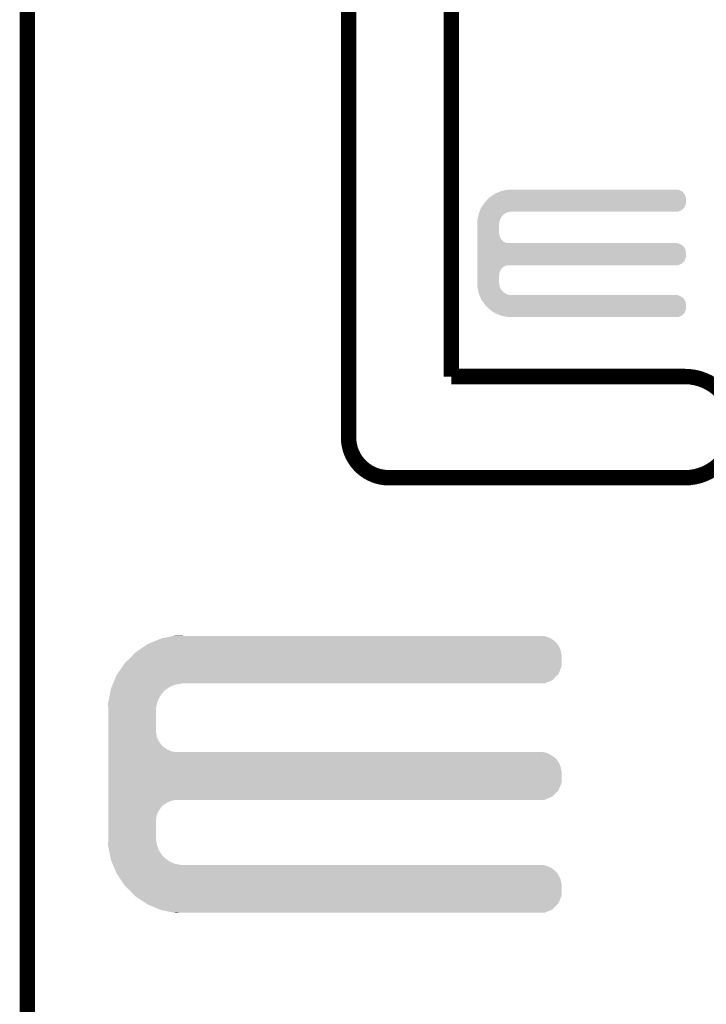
# Model space of a CAD drawing. Extents: x -1.3 to 24.2, y -3.9 to 39.2.
# Tile 17 of 27: x -1.3 to 5.4, y 19.2 to 28.9. Entities that reach past the tile are written whole.
import ezdxf

# ---------------------------------------------------------------- set-up
doc = ezdxf.new("R2010")
doc.units = 0
doc.layers.add('PROXIMITY_23_CLICK_V100_GKO', color=5, linetype='CONTINUOUS')
doc.layers.add('PROXIMITY_23_CLICK_V100_GTO', color=14, linetype='CONTINUOUS')

msp = doc.modelspace()

# ---------------------------------------------------------------- linework, layer by layer
at = {"layer": 'PROXIMITY_23_CLICK_V100_GKO', "const_width": 0.1524}
for points in [[(1.905, 24.80056), (1.905, 39.116)], [(2.921, 25.4), (2.921, 37.973)], [(-1.27, -3.81), (-1.27, 36.83)], [(2.921, 25.4), (5.22986, 25.4)], [(2.30378, 24.39924), (5.22986, 24.39924)]]:
    msp.add_lwpolyline(points, dxfattribs=at)
for points in [[(5.22986, 24.39924, 1), (5.22986, 25.4)], [(1.905, 24.80056, 0.4142165), (2.30378, 24.39924)]]:
    msp.add_lwpolyline(points, format="xyb", dxfattribs=at)
at = {"layer": 'PROXIMITY_23_CLICK_V100_GTO'}
for points in [[(3.471662, 27.244038), (3.484882, 27.24658), (5.171442, 27.244038), (5.15366, 27.24658)], [(3.253742, 27.122122), (3.2766, 27.14752), (5.240018, 27.122122), (5.240018, 27.14752)], [(3.2766, 27.14752), (3.289298, 27.160218), (5.240018, 27.14752), (5.24002, 27.160218)], [(3.289298, 27.160218), (3.29946, 27.17038), (5.24002, 27.160218), (5.23857, 27.17038)], [(3.29946, 27.17038), (3.31063, 27.177996), (5.23857, 27.17038), (5.23748, 27.177996)], [(3.31063, 27.177996), (3.336712, 27.19578), (5.23748, 27.177996), (5.22986, 27.19578)], [(3.336712, 27.19578), (3.35534, 27.20848), (5.22986, 27.19578), (5.221394, 27.20848)], [(3.35534, 27.20848), (3.36169, 27.21102), (5.221394, 27.20848), (5.2197, 27.21102)], [(3.36169, 27.21102), (3.380734, 27.218638), (5.2197, 27.21102), (5.212082, 27.218638)], [(3.380734, 27.218638), (3.39978, 27.226256), (5.212082, 27.218638), (5.207, 27.226256)], [(3.39978, 27.226256), (3.418842, 27.23388), (5.207, 27.226256), (5.193666, 27.23388)], [(3.418842, 27.23388), (3.43205, 27.23642), (5.193666, 27.23388), (5.189222, 27.23642)], [(3.43205, 27.23642), (3.471662, 27.244038), (5.189222, 27.23642), (5.171442, 27.244038)], [(3.20548, 27.04338), (3.215642, 27.068782), (5.199376, 27.04338), (5.224778, 27.068782)], [(3.215642, 27.068782), (3.217452, 27.071318), (5.224778, 27.068782), (5.227316, 27.071318)], [(3.217452, 27.071318), (3.242852, 27.106878), (5.227316, 27.071318), (5.240018, 27.106878)], [(3.242852, 27.106878), (3.253742, 27.122122), (5.240018, 27.106878), (5.240018, 27.122122)], [(3.178026, 26.941776), (3.182424, 26.964638), (3.39852, 26.941776), (3.40868, 26.964638)], [(3.182424, 26.964638), (3.186332, 26.984956), (3.40868, 26.964638), (3.421378, 26.984956)], [(3.186332, 26.984956), (3.187798, 26.992578), (3.421378, 26.984956), (3.431538, 26.992578)], [(3.187798, 26.992578), (3.189752, 27.002738), (3.431538, 26.992578), (3.439158, 27.002738)], [(3.189752, 27.002738), (3.190242, 27.005282), (3.439158, 27.002738), (3.443228, 27.005282)], [(3.190242, 27.005282), (3.194304, 27.015438), (3.443228, 27.005282), (3.45948, 27.015438)], [(3.194304, 27.015438), (3.198368, 27.025598), (3.45948, 27.015438), (3.482338, 27.025598)], [(3.198368, 27.025598), (3.199384, 27.02814), (3.482338, 27.025598), (3.5052, 27.02814)], [(3.199384, 27.02814), (3.2004, 27.03068), (3.5052, 27.02814), (3.517898, 27.03068)], [(3.2004, 27.03068), (3.20548, 27.04338), (5.163816, 27.03068), (5.199376, 27.04338)], [(3.17754, 26.939242), (3.178026, 26.941776), (3.398238, 26.939242), (3.39852, 26.941776)], [(3.17754, 26.918922), (3.17754, 26.939242), (3.39598, 26.918922), (3.398238, 26.939242)], [(3.17754, 26.906218), (3.17754, 26.918922), (3.39344, 26.906218), (3.39598, 26.918922)], [(3.17754, 26.814778), (3.17754, 26.906218), (3.39344, 26.814778), (3.39344, 26.906218)], [(3.17754, 26.804618), (3.17754, 26.814778), (3.39598, 26.804618), (3.39344, 26.814778)], [(3.17754, 26.786838), (3.17754, 26.804618), (3.398522, 26.786838), (3.39598, 26.804618)], [(3.17754, 26.769058), (3.17754, 26.786838), (3.406142, 26.769058), (3.398522, 26.786838)], [(3.17754, 26.753818), (3.17754, 26.769058), (3.416302, 26.753818), (3.406142, 26.769058)], [(3.17754, 26.7462), (3.17754, 26.753818), (3.42392, 26.7462), (3.416302, 26.753818)], [(3.17754, 26.738578), (3.17754, 26.7462), (3.429004, 26.738578), (3.42392, 26.7462)], [(3.17754, 26.72842), (3.17754, 26.738578), (3.44678, 26.72842), (3.429004, 26.738578)], [(3.17754, 26.7208), (3.17754, 26.72842), (3.464564, 26.7208), (3.44678, 26.72842)], [(3.17754, 26.71826), (3.17754, 26.7208), (3.482342, 26.71826), (3.464564, 26.7208)], [(3.17754, 26.71318), (3.17754, 26.71826), (5.171442, 26.71318), (5.153664, 26.71826)], [(3.17754, 26.70556), (3.17754, 26.71318), (5.189222, 26.70556), (5.171442, 26.71318)], [(3.17754, 26.695398), (3.17754, 26.70556), (5.207, 26.695398), (5.189222, 26.70556)], [(3.17754, 26.6827), (3.17754, 26.695398), (5.2197, 26.6827), (5.207, 26.695398)], [(3.17754, 26.66746), (3.17754, 26.6827), (5.22986, 26.66746), (5.2197, 26.6827)], [(3.17754, 26.649676), (3.17754, 26.66746), (5.23748, 26.649676), (5.22986, 26.66746)], [(3.17754, 26.629358), (3.17754, 26.649676), (5.24002, 26.629358), (5.23748, 26.649676)], [(3.17754, 26.578558), (3.17754, 26.629358), (5.240018, 26.578558), (5.24002, 26.629358)], [(3.17754, 26.542998), (3.17754, 26.578558), (5.227316, 26.542998), (5.240018, 26.578558)], [(3.17754, 26.515058), (3.17754, 26.542998), (5.199376, 26.515058), (5.227316, 26.542998)], [(3.17754, 26.49982), (3.17754, 26.515058), (5.163816, 26.49982), (5.199376, 26.515058)], [(3.17754, 26.497278), (3.17754, 26.49982), (3.464558, 26.497278), (3.48234, 26.49982)], [(3.17754, 26.489658), (3.17754, 26.497278), (3.446778, 26.489658), (3.464558, 26.497278)], [(3.17754, 26.476958), (3.17754, 26.489658), (3.428998, 26.476958), (3.446778, 26.489658)], [(3.17754, 26.46426), (3.17754, 26.476958), (3.4163, 26.46426), (3.428998, 26.476958)], [(3.17754, 26.44902), (3.17754, 26.46426), (3.40614, 26.44902), (3.4163, 26.46426)], [(3.17754, 26.431236), (3.17754, 26.44902), (3.39852, 26.431236), (3.40614, 26.44902)], [(3.17754, 26.41346), (3.17754, 26.431236), (3.39598, 26.41346), (3.39852, 26.431236)], [(3.17754, 26.403298), (3.17754, 26.41346), (3.39344, 26.403298), (3.39598, 26.41346)], [(3.17754, 26.327098), (3.17754, 26.403298), (3.39344, 26.327098), (3.39344, 26.403298)], [(3.17754, 26.3144), (3.17754, 26.327098), (3.39598, 26.3144), (3.39344, 26.327098)], [(3.17754, 26.294078), (3.17754, 26.3144), (3.39824, 26.294078), (3.39598, 26.3144)], [(3.17803, 26.291538), (3.17754, 26.294078), (3.398522, 26.291538), (3.39824, 26.294078)], [(3.182426, 26.26868), (3.17803, 26.291538), (3.408682, 26.26868), (3.398522, 26.291538)], [(3.186334, 26.248358), (3.182426, 26.26868), (3.421382, 26.248358), (3.408682, 26.26868)], [(3.1878, 26.240738), (3.186334, 26.248358), (3.431542, 26.240738), (3.421382, 26.248358)], [(3.189754, 26.230578), (3.1878, 26.240738), (3.439164, 26.230578), (3.431542, 26.240738)], [(3.19024, 26.228042), (3.189754, 26.230578), (3.443222, 26.228042), (3.439164, 26.230578)], [(3.194306, 26.21788), (3.19024, 26.228042), (3.459482, 26.21788), (3.443222, 26.228042)], [(3.19837, 26.20772), (3.194306, 26.21788), (3.482344, 26.20772), (3.459482, 26.21788)], [(3.199386, 26.20518), (3.19837, 26.20772), (3.505202, 26.20518), (3.482344, 26.20772)], [(3.201418, 26.2001), (3.199386, 26.20518), (5.171442, 26.2001), (5.153664, 26.20518)], [(3.204466, 26.19248), (3.201418, 26.2001), (5.189222, 26.19248), (5.171442, 26.2001)], [(3.20853, 26.182316), (3.204466, 26.19248), (5.207, 26.182316), (5.189222, 26.19248)], [(3.211578, 26.174698), (3.20853, 26.182316), (5.212082, 26.174698), (5.207, 26.182316)], [(3.21361, 26.169616), (3.211578, 26.174698), (5.219702, 26.169616), (5.212082, 26.174698)], [(3.21564, 26.16454), (3.21361, 26.169616), (5.222604, 26.16454), (5.219702, 26.169616)], [(3.2243, 26.15184), (3.21564, 26.16454), (5.22986, 26.15184), (5.222604, 26.16454)], [(3.236426, 26.134056), (3.2243, 26.15184), (5.23748, 26.134056), (5.22986, 26.15184)], [(3.248546, 26.116278), (3.236426, 26.134056), (5.24002, 26.116278), (5.23748, 26.134056)], [(3.25374, 26.10866), (3.248546, 26.116278), (5.240018, 26.10866), (5.24002, 26.116278)], [(3.299458, 26.062942), (3.25374, 26.10866), (5.240018, 26.062942), (5.240018, 26.10866)], [(3.299464, 26.062938), (3.299458, 26.062942), (5.240018, 26.062938), (5.240018, 26.062942)], [(3.351616, 26.02738), (3.299464, 26.062938), (5.227316, 26.02738), (5.240018, 26.062938)], [(3.355338, 26.024842), (3.351616, 26.02738), (5.224524, 26.024842), (5.227316, 26.02738)], [(3.412494, 26.00198), (3.355338, 26.024842), (5.199378, 26.00198), (5.224524, 26.024842)], [(3.418838, 25.999442), (3.412494, 26.00198), (5.193454, 25.999442), (5.199378, 26.00198)], [(3.484878, 25.98674), (3.418838, 25.999442), (5.163816, 25.98674), (5.193454, 25.999442)], [(-0.069042, 22.76094), (0.004382, 22.791418), (3.96494, 22.76094), (3.934462, 22.791418)], [(0.004382, 22.791418), (0.053342, 22.81174), (3.934462, 22.791418), (3.905108, 22.81174)], [(0.053342, 22.81174), (0.066262, 22.814278), (3.905108, 22.81174), (3.901442, 22.814278)], [(0.066262, 22.814278), (0.143848, 22.829518), (3.901442, 22.814278), (3.863342, 22.829518)], [(0.143848, 22.829518), (0.18265, 22.83714), (3.863342, 22.829518), (3.822702, 22.83714)], [(0.18265, 22.83714), (0.19547, 22.839658), (0.269262, 22.83714), (0.26924, 22.839658)], [(0.19547, 22.839658), (0.195582, 22.83968), (0.26924, 22.839658), (0.195582, 22.83968)], [(-0.224974, 22.649178), (-0.203198, 22.67204), (4.01066, 22.649178), (4.006374, 22.67204)], [(-0.203198, 22.67204), (-0.17734, 22.689818), (4.006374, 22.67204), (4.00304, 22.689818)], [(-0.17734, 22.689818), (-0.12192, 22.72792), (4.00304, 22.689818), (3.9878, 22.72792)], [(-0.12192, 22.72792), (-0.08128, 22.75586), (3.9878, 22.72792), (3.968458, 22.75586)], [(-0.08128, 22.75586), (-0.069042, 22.76094), (3.968458, 22.75586), (3.96494, 22.76094)], [(-0.307338, 22.5679), (-0.254, 22.6187), (4.010658, 22.5679), (4.010658, 22.6187)], [(-0.254, 22.6187), (-0.224974, 22.649178), (4.010658, 22.6187), (4.01066, 22.649178)], [(-0.381702, 22.45868), (-0.329824, 22.534876), (3.980176, 22.45868), (4.010658, 22.534876)], [(-0.329824, 22.534876), (-0.307338, 22.5679), (4.010658, 22.534876), (4.010658, 22.5679)], [(-0.422358, 22.36724), (-0.409706, 22.39772), (3.843016, 22.36724), (3.919216, 22.39772)], [(-0.409706, 22.39772), (-0.388618, 22.448522), (3.919216, 22.39772), (3.970018, 22.448522)], [(-0.388618, 22.448522), (-0.381702, 22.45868), (3.970018, 22.448522), (3.980176, 22.45868)], [(-0.453482, 22.268178), (-0.44949, 22.2885), (0.06096, 22.268178), (0.078738, 22.2885)], [(-0.44949, 22.2885), (-0.445996, 22.30628), (0.078738, 22.2885), (0.099058, 22.30628)], [(-0.445996, 22.30628), (-0.444498, 22.313902), (0.099058, 22.30628), (0.110838, 22.313902)], [(-0.444498, 22.313902), (-0.436066, 22.334218), (0.110838, 22.313902), (0.14224, 22.334218)], [(-0.436066, 22.334218), (-0.427632, 22.354538), (0.14224, 22.334218), (0.190498, 22.354538)], [(-0.427632, 22.354538), (-0.423414, 22.3647), (0.190498, 22.354538), (0.24384, 22.3647)], [(-0.423414, 22.3647), (-0.422358, 22.36724), (0.24384, 22.3647), (0.26924, 22.36724)], [(-0.471444, 22.176738), (-0.461964, 22.225), (0.0127, 22.176738), (0.03302, 22.225)], [(-0.461964, 22.225), (-0.453482, 22.268178), (0.03302, 22.225), (0.06096, 22.268178)], [(-0.47244, 22.171662), (-0.471444, 22.176738), (0.011684, 22.171662), (0.0127, 22.176738)], [(-0.470862, 22.125938), (-0.47244, 22.171662), (0.00254, 22.125938), (0.011684, 22.171662)], [(-0.4699, 22.098), (-0.470862, 22.125938), (0.00254, 22.098), (0.00254, 22.125938)], [(-0.4699, 21.879558), (-0.4699, 22.098), (0.00254, 21.879558), (0.00254, 22.098)], [(-0.4699, 21.838918), (-0.4699, 21.879558), (0.010162, 21.838918), (0.00254, 21.879558)], [(-0.4699, 21.800818), (-0.4699, 21.838918), (0.025402, 21.800818), (0.010162, 21.838918)], [(-0.4699, 21.76526), (-0.4699, 21.800818), (0.0508, 21.76526), (0.025402, 21.800818)], [(-0.4699, 21.750018), (-0.4699, 21.76526), (0.063502, 21.750018), (0.0508, 21.76526)], [(-0.4699, 21.73732), (-0.4699, 21.750018), (0.078742, 21.73732), (0.063502, 21.750018)], [(-0.4699, 21.71446), (-0.4699, 21.73732), (0.114302, 21.71446), (0.078742, 21.73732)], [(-0.4699, 21.69668), (-0.4699, 21.71446), (0.152402, 21.69668), (0.114302, 21.71446)], [(-0.4699, 21.68906), (-0.4699, 21.69668), (0.190502, 21.68906), (0.152402, 21.69668)], [(-0.4699, 21.681438), (-0.4699, 21.68906), (3.863342, 21.681438), (3.822702, 21.68906)], [(-0.4699, 21.663658), (-0.4699, 21.681438), (3.901442, 21.663658), (3.863342, 21.681438)], [(-0.4699, 21.6408), (-0.4699, 21.663658), (3.93446, 21.6408), (3.901442, 21.663658)], [(-0.4699, 21.628102), (-0.4699, 21.6408), (3.949698, 21.628102), (3.93446, 21.6408)], [(-0.4699, 21.612858), (-0.4699, 21.628102), (3.96494, 21.612858), (3.949698, 21.628102)], [(-0.4699, 21.5773), (-0.4699, 21.612858), (3.9878, 21.5773), (3.96494, 21.612858)], [(-0.4699, 21.539198), (-0.4699, 21.5773), (4.00304, 21.539198), (3.9878, 21.5773)], [(-0.4699, 21.498558), (-0.4699, 21.539198), (4.01066, 21.498558), (4.00304, 21.539198)], [(-0.4699, 21.384256), (-0.4699, 21.498558), (4.010658, 21.384256), (4.01066, 21.498558)], [(-0.4699, 21.30806), (-0.4699, 21.384256), (3.980178, 21.30806), (4.010658, 21.384256)], [(-0.4699, 21.249638), (-0.4699, 21.30806), (3.919216, 21.249638), (3.980178, 21.30806)], [(-0.4699, 21.21662), (-0.4699, 21.249638), (3.843016, 21.21662), (3.919216, 21.249638)], [(-0.4699, 21.206458), (-0.4699, 21.21662), (0.152398, 21.206458), (0.190496, 21.21662)], [(-0.4699, 21.191218), (-0.4699, 21.206458), (0.1143, 21.191218), (0.152398, 21.206458)], [(-0.4699, 21.16836), (-0.4699, 21.191218), (0.07874, 21.16836), (0.1143, 21.191218)], [(-0.4699, 21.155658), (-0.4699, 21.16836), (0.063498, 21.155658), (0.07874, 21.16836)], [(-0.4699, 21.14042), (-0.4699, 21.155658), (0.0508, 21.14042), (0.063498, 21.155658)], [(-0.4699, 21.10486), (-0.4699, 21.14042), (0.0254, 21.10486), (0.0508, 21.14042)], [(-0.4699, 21.066758), (-0.4699, 21.10486), (0.01016, 21.066758), (0.0254, 21.10486)], [(-0.4699, 21.026118), (-0.4699, 21.066758), (0.00254, 21.026118), (0.01016, 21.066758)], [(-0.4699, 20.8407), (-0.4699, 21.026118), (0.00254, 20.8407), (0.00254, 21.026118)], [(-0.470776, 20.815298), (-0.4699, 20.8407), (0.00254, 20.815298), (0.00254, 20.8407)], [(-0.47244, 20.767042), (-0.470776, 20.815298), (0.011734, 20.767042), (0.00254, 20.815298)], [(-0.47144, 20.761958), (-0.47244, 20.767042), (0.012702, 20.761958), (0.011734, 20.767042)], [(-0.461962, 20.7137), (-0.47144, 20.761958), (0.033022, 20.7137), (0.012702, 20.761958)], [(-0.453478, 20.670518), (-0.461962, 20.7137), (0.06096, 20.670518), (0.033022, 20.7137)], [(-0.449488, 20.650198), (-0.453478, 20.670518), (0.07874, 20.650198), (0.06096, 20.670518)], [(-0.445996, 20.63242), (-0.449488, 20.650198), (0.099062, 20.63242), (0.07874, 20.650198)], [(-0.4445, 20.624802), (-0.445996, 20.63242), (0.110836, 20.624802), (0.099062, 20.63242)], [(-0.436064, 20.60448), (-0.4445, 20.624802), (0.14224, 20.60448), (0.110836, 20.624802)], [(-0.427628, 20.58416), (-0.436064, 20.60448), (0.190502, 20.58416), (0.14224, 20.60448)], [(-0.423412, 20.574), (-0.427628, 20.58416), (0.243842, 20.574), (0.190502, 20.58416)], [(-0.419194, 20.563838), (-0.423412, 20.574), (3.863342, 20.563838), (3.822702, 20.574)], [(-0.412868, 20.548598), (-0.419194, 20.563838), (3.901442, 20.548598), (3.863342, 20.563838)], [(-0.403378, 20.525738), (-0.412868, 20.548598), (3.934462, 20.525738), (3.901442, 20.548598)], [(-0.397054, 20.5105), (-0.403378, 20.525738), (3.9497, 20.5105), (3.934462, 20.525738)], [(-0.39178, 20.497796), (-0.397054, 20.5105), (3.96494, 20.497796), (3.9497, 20.5105)], [(-0.38862, 20.49018), (-0.39178, 20.497796), (3.969838, 20.49018), (3.96494, 20.497796)], [(-0.369992, 20.46224), (-0.38862, 20.49018), (3.9878, 20.46224), (3.969838, 20.49018)], [(-0.344592, 20.424138), (-0.369992, 20.46224), (4.00304, 20.424138), (3.9878, 20.46224)], [(-0.317498, 20.383498), (-0.344592, 20.424138), (4.01066, 20.383498), (4.00304, 20.424138)], [(-0.30734, 20.36826), (-0.317498, 20.383498), (4.010658, 20.36826), (4.01066, 20.383498)], [(-0.254, 20.31746), (-0.30734, 20.36826), (4.010658, 20.31746), (4.010658, 20.36826)], [(-0.208034, 20.269196), (-0.254, 20.31746), (4.010658, 20.269196), (4.010658, 20.31746)], [(-0.203202, 20.264122), (-0.208034, 20.269196), (4.008628, 20.264122), (4.010658, 20.269196)], [(-0.096518, 20.193), (-0.203202, 20.264122), (3.980176, 20.193), (4.008628, 20.264122)], [(-0.081282, 20.182842), (-0.096518, 20.193), (3.970018, 20.182842), (3.980176, 20.193)], [(0.041106, 20.13204), (-0.081282, 20.182842), (3.919216, 20.13204), (3.970018, 20.182842)], [(0.053338, 20.126962), (0.041106, 20.13204), (3.90652, 20.126962), (3.919216, 20.13204)], [(0.18265, 20.10156), (0.053338, 20.126962), (3.843016, 20.10156), (3.90652, 20.126962)], [(0.195578, 20.09902), (0.18265, 20.10156), (0.195578, 20.09902), (0.26924, 20.10156)]]:
    msp.add_solid(points, dxfattribs=at)

doc.saveas('drawing.dxf')
